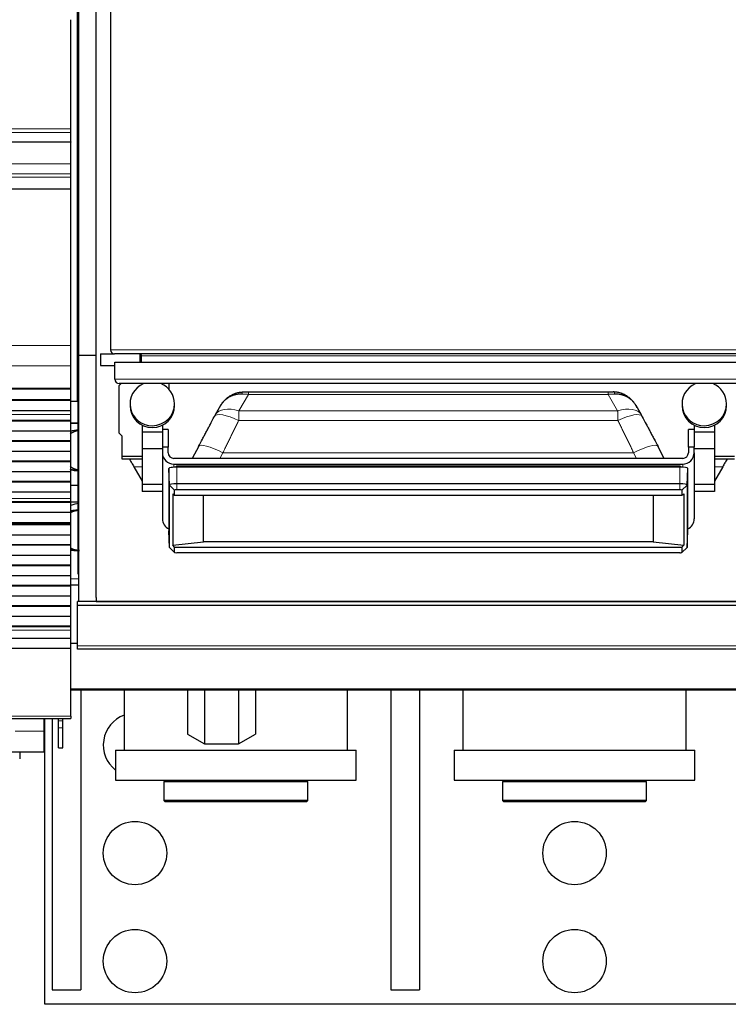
# Model space of a CAD drawing. Header units: inches. Extents: x 0 to 20790, y -12 to 14700.
# Tile 42 of 184: x 5752 to 6244, y 4164 to 4848. Entities that reach past the tile are written whole.
import ezdxf

# ---------------------------------------------------------------- set-up
doc = ezdxf.new("R2010")
doc.units = ezdxf.units.IN
doc.layers.add('1', color=7, linetype='Continuous', true_color=0xffffff)

msp = doc.modelspace()

# ---------------------------------------------------------------- linework, layer by layer
at = {"layer": '1', "color": 2, "linetype": 'Continuous', "lineweight": 25}
for p, q in [((5815.169, 4992.778), (5815.169, 4618.378)), ((5792.169, 4582.578), (5792.169, 4902.578)), ((5793.211, 4614.549), (5793.211, 4857.578)), ((5805.211, 4614.549), (5805.211, 4857.578)), ((5787.669, 4771.829), (5787.669, 4847.6)), ((5787.669, 4769.218), (5787.669, 4771.829)), ((5787.669, 4762.745), (5787.669, 4769.218)), ((5787.669, 4762.571), (4810.669, 4762.571)), ((5787.669, 4762.745), (5787.669, 4762.571)), ((5787.669, 4747.491), (5787.669, 4762.571)), ((5787.669, 4740.503), (5787.669, 4747.491)), ((5787.669, 4738.26), (5787.669, 4740.503)), ((5787.669, 4730.282), (5787.669, 4738.26)), ((5787.669, 4729.836), (5787.669, 4730.282)), ((5787.669, 4621.456), (5787.669, 4729.836)), ((5787.669, 4607.313), (5787.669, 4621.456)), ((5793.211, 4443.764), (5793.211, 4614.549)), ((5805.211, 4614.549), (5793.211, 4614.549)), ((5805.211, 4446.549), (5805.211, 4614.549)), ((5808.169, 4615.578), (5817.97, 4615.578)), ((5808.169, 4615.578), (5808.169, 4607.578)), ((6312.369, 4615.578), (5817.969, 4615.578)), ((5835.669, 4609.954), (5835.669, 4615.545)), ((5836.669, 4609.953), (5836.669, 4614.278)), ((5787.669, 4591.831), (5787.669, 4607.313)), ((5808.169, 4607.578), (5818.17, 4607.578)), ((5818.169, 4609.953), (6313.169, 4609.953)), ((5818.169, 4597.953), (5818.169, 4609.953)), ((5821.169, 4593.578), (5822.544, 4594.953)), ((6310.169, 4594.953), (5821.169, 4594.953)), ((5821.169, 4560.578), (5821.169, 4593.578)), ((5855.669, 4594.954), (5855.669, 4591.071)), ((4810.669, 4591.743), (5787.669, 4591.743)), ((5787.669, 4591.198), (4810.669, 4591.198)), ((5787.669, 4591.743), (5787.669, 4591.831)), ((5787.669, 4591.198), (5787.669, 4591.743)), ((5787.669, 4583.676), (5787.669, 4591.198)), ((5910.92, 4589.267), (6160.419, 4589.267)), ((5787.669, 4583.676), (4810.669, 4583.676)), ((5787.669, 4583.322), (4810.669, 4583.322)), ((5792.169, 4582.578), (5787.665, 4582.578)), ((5787.669, 4583.322), (5787.669, 4583.676)), ((5787.669, 4576.117), (5787.669, 4583.322)), ((5793.211, 4582.578), (5792.169, 4582.578)), ((5792.666, 4462.578), (5792.666, 4582.578)), ((5828.743, 4580.943), (5828.743, 4579.717)), ((5859.596, 4579.717), (5859.596, 4580.943)), ((5891.509, 4579.657), (5887.814, 4573.244)), ((6183.525, 4573.244), (6179.83, 4579.657)), ((6211.743, 4580.943), (6211.743, 4579.717)), ((6242.596, 4579.717), (6242.596, 4580.943)), ((5787.669, 4576.117), (4810.669, 4576.117)), ((5787.669, 4576.11), (4810.669, 4576.11)), ((5787.669, 4576.11), (5787.669, 4576.117)), ((5787.669, 4573.566), (5787.669, 4576.11)), ((5787.669, 4573.538), (5787.669, 4573.566)), ((5787.669, 4569.345), (5787.669, 4573.538)), ((5904.278, 4575.973), (5904.278, 4575.973)), ((5787.669, 4569.345), (4810.669, 4569.345)), ((5787.669, 4568.991), (4810.669, 4568.991)), ((5787.669, 4568.991), (5787.669, 4569.345)), ((5787.669, 4561.92), (5787.669, 4568.991)), ((5792.667, 4567.579), (5787.67, 4567.579)), ((5787.67, 4567.579), (5792.666, 4567.579)), ((5837.169, 4566.179), (5837.169, 4561.308)), ((5851.169, 4566.179), (5851.169, 4561.308)), ((6220.169, 4566.179), (6220.169, 4561.308)), ((6234.169, 4566.179), (6234.169, 4561.308)), ((5787.669, 4561.92), (4810.669, 4561.92)), ((5787.669, 4555.203), (5787.669, 4561.92)), ((5823.169, 4558.578), (5821.169, 4560.578)), ((5837.169, 4561.308), (5837.169, 4549.723)), ((5851.169, 4561.308), (5837.169, 4561.308)), ((5855.169, 4563.182), (5851.169, 4563.182)), ((5851.169, 4561.308), (5851.169, 4560.088)), ((5851.169, 4560.088), (5851.169, 4550.934)), ((5855.169, 4563.182), (5855.169, 4550.934)), ((6216.169, 4550.934), (6216.169, 4563.182)), ((6220.169, 4563.182), (6216.169, 4563.182)), ((6220.169, 4561.308), (6220.169, 4560.088)), ((6234.169, 4561.308), (6220.169, 4561.308)), ((6220.169, 4560.088), (6220.169, 4550.934)), ((6234.169, 4561.308), (6234.169, 4549.723)), ((5787.669, 4555.203), (4810.669, 4555.203)), ((5787.669, 4554.849), (4810.669, 4554.849)), ((5787.669, 4554.849), (5787.669, 4555.203)), ((5787.669, 4547.778), (5787.669, 4554.849)), ((5823.169, 4544.578), (5823.169, 4558.578)), ((5787.669, 4547.778), (4810.669, 4547.778)), ((5787.669, 4541.06), (5787.669, 4547.778)), ((5837.169, 4549.723), (5837.169, 4524.892)), ((5851.169, 4549.723), (5837.169, 4549.723)), ((5855.169, 4550.934), (5851.169, 4550.934)), ((5851.169, 4550.934), (5851.169, 4546.995)), ((5851.169, 4546.995), (5851.169, 4501.152)), ((5855.169, 4546.995), (5855.169, 4550.934)), ((5876.358, 4551.524), (5871.935, 4543.056)), ((6199.403, 4543.056), (6194.981, 4551.524)), ((6220.169, 4550.934), (6216.169, 4550.934)), ((6216.169, 4550.934), (6216.169, 4546.995)), ((6220.169, 4546.995), (6220.169, 4550.934)), ((6234.169, 4549.723), (6220.169, 4549.723)), ((6220.169, 4546.995), (6220.169, 4501.152)), ((6234.169, 4549.723), (6234.169, 4524.892)), ((5787.669, 4541.06), (4810.669, 4541.06)), ((5787.669, 4540.707), (4810.669, 4540.707)), ((5787.669, 4540.707), (5787.669, 4541.06)), ((5787.669, 4533.636), (5787.669, 4540.707)), ((5823.169, 4544.578), (5837.169, 4544.578)), ((5823.169, 4542.578), (5823.169, 4544.578)), ((5837.169, 4542.578), (5823.169, 4542.578)), ((6212.169, 4543.056), (5859.169, 4543.056)), ((5859.169, 4539.116), (6212.169, 4539.116)), ((6234.169, 4544.578), (6248.169, 4544.578)), ((6248.169, 4542.578), (6234.169, 4542.578)), ((5787.669, 4533.636), (4810.669, 4533.636)), ((5787.669, 4526.918), (5787.669, 4533.636)), ((5831.407, 4537.273), (5837.169, 4527.293)), ((5856.036, 4524.517), (5855.628, 4536.041)), ((5855.628, 4536.041), (5855.628, 4492.803)), ((6210.169, 4537.004), (5861.169, 4537.004)), ((5861.519, 4537.779), (5861.519, 4537.773)), ((5861.519, 4537.779), (6035.671, 4537.779)), ((5861.52, 4537.614), (5861.521, 4537.004)), ((6035.671, 4537.773), (6035.671, 4537.779)), ((6209.818, 4537.78), (6209.818, 4537.773)), ((6209.818, 4537.78), (6209.971, 4537.78)), ((6215.303, 4524.517), (6215.711, 4536.041)), ((6215.711, 4492.803), (6215.711, 4536.041)), ((6239.932, 4537.273), (6234.169, 4527.293)), ((5787.669, 4526.918), (4810.669, 4526.918)), ((5787.669, 4526.565), (4810.669, 4526.565)), ((5787.669, 4526.565), (5787.669, 4526.918)), ((5787.669, 4519.494), (5787.669, 4526.565)), ((6210.169, 4525.408), (5861.169, 4525.408)), ((5787.669, 4519.494), (4810.669, 4519.494)), ((5787.669, 4515.3), (5787.669, 4519.494)), ((5787.673, 4524.579), (5792.672, 4524.579)), ((5837.169, 4524.892), (5837.169, 4520.002)), ((5851.169, 4524.892), (5837.169, 4524.892)), ((5851.169, 4520.002), (5837.169, 4520.002)), ((5856.036, 4481.279), (5856.036, 4524.517)), ((5858.388, 4518.393), (5858.388, 4482.929)), ((5858.388, 4518.393), (5859.658, 4517.439)), ((5859.658, 4517.439), (5859.658, 4521.072)), ((6210.169, 4521.335), (5861.169, 4521.335)), ((6211.681, 4521.072), (6211.681, 4517.439)), ((6211.681, 4517.439), (6212.951, 4518.393)), ((6212.951, 4518.393), (6212.951, 4482.929)), ((6215.303, 4524.517), (6215.303, 4481.279)), ((6234.169, 4524.892), (6220.169, 4524.892)), ((6234.169, 4520.002), (6220.169, 4520.002)), ((6234.169, 4524.892), (6234.169, 4520.002)), ((5787.669, 4512.825), (4810.669, 4512.825)), ((5787.669, 4512.471), (4810.669, 4512.471)), ((5787.669, 4515.273), (5787.669, 4515.3)), ((5787.669, 4512.825), (5787.669, 4515.273)), ((5787.669, 4512.471), (5787.669, 4512.825)), ((5787.669, 4505.537), (5787.669, 4512.471)), ((5792.665, 4512.579), (5787.67, 4512.579)), ((5859.658, 4517.439), (6211.681, 4517.439)), ((5879.669, 4485.043), (5879.669, 4517.438)), ((6191.669, 4517.438), (6191.669, 4485.043)), ((5787.669, 4505.537), (4810.669, 4505.537)), ((5787.669, 4498.305), (5787.669, 4505.537)), ((5787.669, 4498.305), (4810.669, 4498.305)), ((4810.669, 4498.169), (5787.669, 4498.169)), ((5787.669, 4498.169), (5787.669, 4498.305)), ((5787.669, 4497.503), (5787.669, 4498.169)), ((5787.669, 4497.503), (4810.669, 4497.503)), ((5787.669, 4496.866), (4810.669, 4496.866)), ((5787.669, 4496.866), (5787.669, 4497.503)), ((5787.669, 4489.795), (5787.669, 4496.866)), ((5856.036, 4481.279), (5855.628, 4492.803)), ((6215.303, 4481.279), (6215.711, 4492.803)), ((5787.669, 4489.795), (4810.669, 4489.795)), ((5787.669, 4483.078), (5787.669, 4489.795)), ((5858.388, 4482.929), (5879.669, 4485.043)), ((6191.669, 4485.043), (5879.669, 4485.043)), ((6191.669, 4485.043), (6212.951, 4482.929)), ((5787.669, 4483.078), (4810.669, 4483.078)), ((5787.669, 4482.724), (4810.669, 4482.724)), ((5787.669, 4482.724), (5787.669, 4483.078)), ((5787.669, 4475.653), (5787.669, 4482.724)), ((5856.036, 4481.279), (5856.122, 4481.116)), ((5856.122, 4481.116), (5859.684, 4477.786)), ((5859.658, 4481.467), (5858.388, 4482.929)), ((5859.658, 4481.467), (6211.681, 4481.467)), ((5859.658, 4477.834), (5859.658, 4481.467)), ((6210.169, 4477.571), (5861.169, 4477.571)), ((6211.655, 4477.786), (6215.216, 4481.116)), ((6212.951, 4482.929), (6211.681, 4481.467)), ((6211.681, 4481.467), (6211.681, 4477.834)), ((6215.216, 4481.116), (6215.303, 4481.279)), ((5787.669, 4475.653), (4810.669, 4475.653)), ((5787.669, 4468.936), (5787.669, 4475.653)), ((5787.669, 4468.936), (4810.669, 4468.936)), ((5787.669, 4468.582), (4810.669, 4468.582)), ((5787.669, 4468.582), (5787.669, 4468.936)), ((5787.669, 4461.511), (5787.669, 4468.582)), ((5787.669, 4461.511), (4810.669, 4461.511)), ((5787.669, 4454.793), (5787.669, 4461.511)), ((5793.212, 4459.268), (5787.671, 4459.439)), ((5792.666, 4462.578), (5793.212, 4462.578)), ((5787.669, 4454.793), (4810.669, 4454.793)), ((5787.669, 4454.44), (4810.669, 4454.44)), ((5787.669, 4454.44), (5787.669, 4454.793)), ((5787.669, 4447.369), (5787.669, 4454.44)), ((5793.218, 4455.078), (5787.674, 4455.078)), ((5787.669, 4447.369), (4810.669, 4447.369)), ((5787.669, 4440.651), (5787.669, 4447.369)), ((5793.211, 4443.764), (5792.169, 4443.764)), ((5792.169, 4440.935), (5792.169, 4443.764)), ((5805.211, 4443.764), (5793.211, 4443.764)), ((5805.211, 4446.549), (5805.211, 4443.778)), ((5805.211, 4443.764), (5805.211, 4443.778)), ((5805.211, 4443.778), (6282.211, 4443.778)), ((6282.169, 4443.764), (5805.211, 4443.764)), ((5787.669, 4440.651), (4810.669, 4440.651)), ((5787.669, 4440.298), (4810.669, 4440.298)), ((5787.669, 4440.298), (5787.669, 4440.651)), ((5787.669, 4433.227), (5787.669, 4440.298)), ((5792.169, 4412.922), (5792.169, 4440.935)), ((6282.169, 4440.935), (5792.169, 4440.935)), ((5787.669, 4433.227), (4810.669, 4433.227)), ((5787.669, 4426.509), (5787.669, 4433.227)), ((5787.669, 4426.509), (4810.669, 4426.509)), ((5787.669, 4426.156), (4810.669, 4426.156)), ((5787.669, 4426.156), (5787.669, 4426.509)), ((5787.669, 4423.882), (5787.669, 4426.156)), ((5787.669, 4418.024), (5787.669, 4423.882)), ((5787.669, 4418.024), (4810.669, 4418.024)), ((5787.669, 4411.128), (5787.669, 4418.024)), ((5787.669, 4411.128), (4810.669, 4411.128)), ((5787.669, 4364.163), (5787.669, 4411.128)), ((5792.171, 4414.455), (5787.674, 4414.455)), ((5792.169, 4410.578), (5792.169, 4412.922)), ((6282.169, 4410.578), (5792.169, 4410.578)), ((6283.169, 4382.078), (5787.674, 4382.078)), ((5794.669, 4382.076), (5794.669, 4174.079)), ((5824.669, 4382.078), (5824.669, 4340.579)), ((5868.498, 4382.078), (5868.498, 4351.539)), ((5880.334, 4382.078), (5880.334, 4344.947)), ((5904.005, 4382.078), (5904.005, 4344.947)), ((5915.841, 4382.078), (5915.841, 4351.539)), ((5979.669, 4340.579), (5979.669, 4382.078)), ((6009.669, 4382.076), (6009.669, 4174.079)), ((6029.669, 4382.076), (6029.669, 4174.079)), ((6059.669, 4382.078), (6059.669, 4340.579)), ((6214.669, 4340.579), (6214.669, 4382.078)), ((4810.669, 4362.429), (5787.669, 4362.429)), ((5768.919, 4362.429), (5768.919, 4353.58)), ((5769.669, 4164.079), (5769.669, 4362.427)), ((5774.669, 4362.426), (5774.669, 4174.079)), ((5779.169, 4360.861), (5779.169, 4362.429)), ((5782.169, 4360.861), (5782.169, 4362.429)), ((5787.669, 4364.163), (5787.669, 4362.429)), ((5779.169, 4355.918), (5779.169, 4360.861)), ((5779.169, 4342.138), (5779.169, 4355.918)), ((5782.169, 4355.918), (5782.169, 4360.861)), ((5782.169, 4342.138), (5782.169, 4355.918)), ((5768.919, 4353.58), (5768.919, 4339.342)), ((5868.498, 4351.539), (5880.334, 4344.947)), ((5904.005, 4344.947), (5915.841, 4351.539)), ((5779.169, 4342.138), (5782.169, 4342.138)), ((5818.669, 4340.579), (5985.669, 4340.579)), ((5818.669, 4340.579), (5818.669, 4319.579)), ((5880.334, 4344.947), (5904.005, 4344.947)), ((5985.669, 4319.579), (5985.669, 4340.579)), ((6053.669, 4340.579), (6220.669, 4340.579)), ((6053.669, 4340.579), (6053.669, 4319.579)), ((6220.669, 4319.579), (6220.669, 4340.579)), ((5661.919, 4339.342), (5768.919, 4339.342)), ((5752.169, 4339.343), (5752.169, 4334.579)), ((5818.669, 4319.579), (5985.669, 4319.579)), ((5853.169, 4319.579), (5852.169, 4318.579)), ((5852.169, 4318.579), (5852.169, 4305.579)), ((5929.517, 4318.579), (5852.169, 4318.579)), ((5952.169, 4318.579), (5929.517, 4318.579)), ((5952.169, 4318.579), (5951.169, 4319.579)), ((5952.169, 4305.579), (5952.169, 4318.579)), ((6053.669, 4319.579), (6220.669, 4319.579)), ((6088.169, 4319.579), (6087.169, 4318.579)), ((6164.517, 4318.579), (6087.169, 4318.579)), ((6087.169, 4318.579), (6087.169, 4305.579)), ((6187.169, 4318.579), (6164.517, 4318.579)), ((6187.169, 4318.579), (6186.169, 4319.579)), ((6187.169, 4305.579), (6187.169, 4318.579)), ((5929.517, 4305.579), (5852.169, 4305.579)), ((5852.169, 4305.579), (5853.169, 4304.579)), ((5928.97, 4304.579), (5853.169, 4304.579)), ((5951.169, 4304.579), (5928.97, 4304.579)), ((5952.169, 4305.579), (5929.517, 4305.579)), ((5951.169, 4304.579), (5952.169, 4305.579)), ((6164.517, 4305.579), (6087.169, 4305.579)), ((6087.169, 4305.579), (6088.169, 4304.579)), ((6163.97, 4304.579), (6088.169, 4304.579)), ((6186.169, 4304.579), (6163.97, 4304.579)), ((6187.169, 4305.579), (6164.517, 4305.579)), ((6186.169, 4304.579), (6187.169, 4305.579)), ((5774.669, 4174.079), (5794.669, 4174.079)), ((6009.669, 4174.079), (6029.669, 4174.079)), ((6504.669, 4164.079), (5769.669, 4164.079))]:
    msp.add_line(p, q, dxfattribs=at)
at = {"layer": '1', "color": 110, "linetype": 'Continuous', "lineweight": 13}
for p, q in [((5787.669, 4771.829), (4810.669, 4771.829)), ((5787.669, 4769.218), (4810.669, 4769.218)), ((5787.669, 4762.745), (4810.669, 4762.745)), ((5787.669, 4747.491), (4810.669, 4747.491)), ((5787.669, 4740.503), (4810.669, 4740.503)), ((5787.669, 4738.26), (4810.669, 4738.26)), ((5787.669, 4730.282), (4810.669, 4730.282)), ((5787.669, 4729.836), (4810.669, 4729.836)), ((5787.669, 4621.456), (4810.669, 4621.456)), ((5815.169, 4618.378), (6315.169, 4618.378)), ((6293.669, 4614.278), (5836.669, 4614.278)), ((5787.669, 4607.313), (4810.669, 4607.313)), ((5818.169, 4597.953), (6313.169, 4597.953)), ((5787.669, 4591.831), (4810.669, 4591.831)), ((5910.92, 4587.503), (5904.278, 4575.973)), ((5910.92, 4587.503), (6160.419, 4587.503)), ((6167.061, 4575.973), (6160.419, 4587.503)), ((5787.669, 4573.566), (4810.669, 4573.566)), ((5787.669, 4573.538), (4810.669, 4573.538)), ((5904.278, 4575.973), (6167.061, 4575.973)), ((5904.095, 4569.322), (6167.244, 4569.322)), ((5893.2, 4547.003), (5891.138, 4543.056)), ((5893.2, 4547.003), (6178.139, 4547.003)), ((6180.201, 4543.056), (6178.139, 4547.003)), ((5859.169, 4539.116), (5859.169, 4536.939)), ((6212.169, 4539.116), (6212.169, 4536.939)), ((5831.407, 4537.273), (5837.169, 4537.273)), ((5861.169, 4525.408), (5861.169, 4537.004)), ((5861.52, 4537.614), (6035.671, 4537.614)), ((6035.671, 4537.614), (6035.671, 4537.766)), ((6035.671, 4537.004), (6035.671, 4537.614)), ((6209.817, 4537.614), (6209.816, 4537.004)), ((6210.169, 4525.408), (6210.169, 4537.004)), ((6239.932, 4537.273), (6234.169, 4537.273)), ((5861.169, 4521.335), (5861.169, 4525.408)), ((6210.169, 4521.335), (6210.169, 4525.408)), ((5859.658, 4521.072), (5856.036, 4524.517)), ((6211.681, 4521.072), (6215.303, 4524.517)), ((5787.669, 4515.3), (4810.669, 4515.3)), ((5787.669, 4515.273), (4810.669, 4515.273)), ((5859.658, 4477.834), (5856.036, 4481.279)), ((6211.681, 4477.834), (6215.303, 4481.279)), ((5787.669, 4423.882), (4810.669, 4423.882)), ((6282.169, 4412.922), (5792.169, 4412.922)), ((6283.169, 4383.164), (5787.674, 4383.164)), ((5787.669, 4364.163), (4810.669, 4364.163)), ((5782.169, 4360.861), (5779.169, 4360.861)), ((5782.169, 4355.918), (5779.169, 4355.918)), ((5768.919, 4353.58), (5748.919, 4353.58))]:
    msp.add_line(p, q, dxfattribs=at)
at = {"layer": '1', "color": 2, "linetype": 'Continuous', "lineweight": 25}
for centre in [(5832.169, 4269.079), (6137.169, 4269.079), (5832.169, 4194.079), (6137.169, 4194.079)]:
    msp.add_circle(centre, 22, dxfattribs=at)
for centre, radius, start, end in [((5817.969, 4618.378), 2.8, 180, 270), ((5835.369, 4614.278), 1.3, 0, 90), ((5821.169, 4597.953), 3, 180, 270), ((5802.169, 4462.579), 50, 100.322046, 106.857805), ((5832.169, 4344.079), 22, 109.935, 232.14375)]:
    msp.add_arc(centre, radius, start, end, dxfattribs=at)
for centre, major_axis, ratio, start_param, end_param in [((5844.169, 4580.943), (15.427, 0), 0.9848078, 1.9678151, 4.712389), ((5844.169, 4580.943), (15.427, 0), 0.9848078, 0, 1.1737776), ((6227.169, 4580.943), (15.427, 0), 0.9848078, 1.9678151, 4.712389), ((6227.169, 4580.943), (15.427, 0), 0.9848078, 0, 1.1737776), ((5844.169, 4579.717), (15.427, 0), 0.9848078, 3.1415927, 4.712389), ((5844.169, 4580.943), (15.427, 0), 0.9848078, 4.712389, 6.2831853), ((5844.169, 4579.717), (15.427, 0), 0.9848078, 4.712389, 6.2831853), ((6227.169, 4579.717), (15.427, 0), 0.9848078, 3.1415927, 4.712389), ((6227.169, 4580.943), (15.427, 0), 0.9848078, 4.712389, 6.2831853), ((6227.169, 4579.717), (15.427, 0), 0.9848078, 4.712389, 6.2831853), ((5904.095, 4563.427), (-16.783, 8.906), 0.2769868, 6.2831677, 6.3653224), ((6167.244, 4563.427), (16.783, 8.906), 0.2769857, 6.2010483, 6.2833442), ((5859.169, 4546.995), (-8, 0), 0.9848078, 0, 1.5707963), ((5859.169, 4546.995), (4, 0), 0.9848078, 3.1415927, 4.712389), ((6212.169, 4546.995), (-8, 0), 0.9848078, 1.5707963, 3.1415927), ((6212.169, 4546.995), (4, 0), 0.9848078, 4.712389, 6.2831853), ((5861.169, 4536.041), (5.542, 0), 0.1736482, 1.5707963, 3.1415927), ((5861.519, 4536.825), (0, 0.95), 0.0015867, 5.6941774, 6.3371701), ((6209.818, 4536.825), (0, 0.95), 0.0014385, 6.2292006, 6.8721934), ((6210.169, 4536.041), (5.542, 0), 0.1736482, 0, 1.5707963), ((5861.169, 4524.517), (-5.133, 0), 0.1736482, 4.712389, 6.2831853), ((6210.169, 4524.517), (-5.133, 0), 0.1736482, 3.1415927, 4.712389), ((5861.169, 4521.072), (-1.511, 0), 0.1736482, 4.712389, 6.2831853), ((6210.169, 4521.072), (-1.511, 0), 0.1736482, 3.1415927, 4.712389), ((5859.169, 4501.152), (-8, 0), 0.9848078, 0, 1.1121238), ((6212.169, 4501.152), (-8, 0), 0.9848078, 2.0294689, 3.1415927), ((5861.169, 4477.834), (-1.511, 0), 0.1736482, 0, 1.5707963), ((6210.169, 4477.834), (-1.511, 0), 0.1736482, 1.5707963, 3.1415927)]:
    msp.add_ellipse(centre, major_axis=major_axis, ratio=ratio, start_param=start_param, end_param=end_param, dxfattribs=at)
at = {"layer": '1', "color": 110, "linetype": 'Continuous', "lineweight": 13}
for centre, major_axis, ratio, start_param, end_param in [((5907.397, 4584.243), (0.137, -4.998), 0.2797608, 3.0438576, 3.9318297), ((6163.942, 4584.243), (0.137, 4.998), 0.2797608, 5.4929483, 6.3809204), ((5904.095, 4563.427), (-16.783, 8.906), 0.2769868, 4.858329, 6.2831677), ((5904.278, 4563.76), (-16.464, 9.484), 0.5880793, 5.039006, 6.2865492), ((6167.061, 4563.76), (16.464, 9.484), 0.5880768, 6.2807232, 7.5273654), ((6167.244, 4563.427), (16.783, 8.906), 0.2769857, 0.0001589, 1.424856), ((5893.2, 4542.729), (-16.842, 8.795), 0.2004895, 4.8167068, 6.2831742), ((6178.139, 4542.729), (16.842, 8.795), 0.2004895, 0.0000111, 1.4664785)]:
    msp.add_ellipse(centre, major_axis=major_axis, ratio=ratio, start_param=start_param, end_param=end_param, dxfattribs=at)
at = {"layer": '1', "color": 2, "linetype": 'Continuous', "lineweight": 25}
for points, knots in [([(5890.738, 4578.139), (5890.741, 4578.145), (5890.744, 4578.151), (5890.749, 4578.16), (5890.75, 4578.163), (5890.753, 4578.17), (5890.76, 4578.185), (5890.779, 4578.226), (5890.821, 4578.312), (5890.857, 4578.387), (5890.929, 4578.535), (5890.979, 4578.633), (5891.129, 4578.927), (5891.232, 4579.121), (5891.444, 4579.505), (5891.554, 4579.695), (5891.779, 4580.072), (5891.894, 4580.259), (5892.131, 4580.628), (5892.253, 4580.81), (5892.502, 4581.171), (5892.629, 4581.349), (5893.019, 4581.876), (5893.561, 4582.559), (5894.438, 4583.524), (5895.066, 4584.128), (5895.553, 4584.567), (5895.719, 4584.71), (5895.971, 4584.922), (5896.055, 4584.992), (5896.226, 4585.129), (5896.311, 4585.198), (5896.742, 4585.534), (5897.447, 4586.048), (5898.184, 4586.51), (5898.938, 4586.947), (5899.323, 4587.153), (5900.109, 4587.539), (5900.561, 4587.741), (5901.023, 4587.925), (5901.126, 4587.966), (5901.178, 4587.986), (5901.333, 4588.046), (5901.437, 4588.085), (5901.749, 4588.198), (5901.958, 4588.27), (5902.588, 4588.474), (5903.435, 4588.714), (5904.299, 4588.894), (5905.17, 4589.042), (5905.61, 4589.1), (5906.497, 4589.185), (5906.945, 4589.212), (5907.397, 4589.221)], [0, 0, 0, 0, 0.0009766, 0.0009766, 0.0014648, 0.0014648, 0.0019531, 0.0039062, 0.0078125, 0.015625, 0.015625, 0.03125, 0.03125, 0.0625, 0.0625, 0.09375, 0.09375, 0.125, 0.125, 0.15625, 0.15625, 0.1875, 0.1875, 0.25, 0.3125, 0.375, 0.375, 0.40625, 0.40625, 0.421875, 0.421875, 0.4375, 0.4375, 0.5, 0.5625, 0.5625, 0.625, 0.625, 0.6875, 0.6953125, 0.6953125, 0.703125, 0.703125, 0.71875, 0.71875, 0.75, 0.75, 0.8125, 0.875, 0.875, 0.9375, 0.9375, 1, 1, 1, 1]), ([(5906.307, 4587.733), (5905.868, 4587.742), (5905.434, 4587.735), (5904.577, 4587.69), (5904.153, 4587.653), (5903.314, 4587.55), (5902.485, 4587.418), (5901.675, 4587.228), (5901.074, 4587.064), (5900.875, 4587.006), (5900.578, 4586.913), (5900.48, 4586.881), (5900.332, 4586.832), (5900.283, 4586.816), (5900.185, 4586.782), (5899.746, 4586.629), (5899.318, 4586.46), (5898.575, 4586.134), (5898.213, 4585.959), (5897.505, 4585.584), (5896.814, 4585.185), (5896.158, 4584.738), (5895.758, 4584.444), (5895.679, 4584.384), (5895.521, 4584.263), (5895.443, 4584.202), (5895.21, 4584.017), (5895.057, 4583.89), (5894.608, 4583.504), (5894.031, 4582.97), (5893.233, 4582.112), (5892.745, 4581.503), (5892.396, 4581.031), (5892.282, 4580.872), (5892.06, 4580.548), (5891.952, 4580.384), (5891.743, 4580.053), (5891.641, 4579.885), (5891.531, 4579.696), (5891.52, 4579.677), (5891.509, 4579.657)], [0, 0, 0, 0, 0.0686978, 0.0686978, 0.1373957, 0.1373957, 0.2060935, 0.2747913, 0.2747913, 0.3091402, 0.3091402, 0.3263147, 0.3263147, 0.3349019, 0.3349019, 0.3434892, 0.412187, 0.412187, 0.4808848, 0.4808848, 0.5495827, 0.6182805, 0.6182805, 0.635455, 0.635455, 0.6526294, 0.6526294, 0.6869783, 0.6869783, 0.7556762, 0.824374, 0.8930718, 0.8930718, 0.9274207, 0.9274207, 0.9617697, 0.9617697, 0.9961186, 0.9961186, 1, 1, 1, 1]), ([(5907.397, 4589.221), (5907.684, 4589.229), (5907.973, 4589.236), (5908.555, 4589.248), (5908.847, 4589.252), (5909.434, 4589.26), (5909.729, 4589.263), (5910.174, 4589.265), (5910.397, 4589.267), (5910.658, 4589.267), (5910.789, 4589.267), (5910.854, 4589.267), (5910.887, 4589.267), (5910.903, 4589.267), (5910.912, 4589.267), (5910.915, 4589.267), (5910.917, 4589.267), (5910.919, 4589.267), (5910.92, 4589.267)], [0, 0, 0, 0, 0.25, 0.25, 0.5, 0.5, 0.75, 0.75, 0.875, 0.9375, 0.96875, 0.984375, 0.9921875, 0.9960938, 0.9980469, 0.9990234, 0.9990234, 1, 1, 1, 1]), ([(6160.419, 4589.267), (6160.42, 4589.267), (6160.421, 4589.267), (6160.424, 4589.267), (6160.427, 4589.267), (6160.435, 4589.267), (6160.452, 4589.267), (6160.484, 4589.267), (6160.55, 4589.267), (6160.681, 4589.267), (6160.942, 4589.267), (6161.165, 4589.265), (6161.609, 4589.263), (6161.905, 4589.26), (6162.492, 4589.252), (6162.784, 4589.248), (6163.366, 4589.236), (6163.655, 4589.229), (6163.942, 4589.221)], [0, 0, 0, 0, 0.0009766, 0.0009766, 0.0019531, 0.0039062, 0.0078125, 0.015625, 0.03125, 0.0625, 0.125, 0.25, 0.25, 0.5, 0.5, 0.75, 0.75, 1, 1, 1, 1]), ([(6180.6, 4578.139), (6180.597, 4578.145), (6180.595, 4578.151), (6180.59, 4578.16), (6180.589, 4578.163), (6180.586, 4578.17), (6180.579, 4578.185), (6180.559, 4578.226), (6180.518, 4578.312), (6180.482, 4578.387), (6180.409, 4578.535), (6180.36, 4578.633), (6180.21, 4578.927), (6180.107, 4579.121), (6179.895, 4579.505), (6179.785, 4579.695), (6179.56, 4580.072), (6179.445, 4580.259), (6179.208, 4580.628), (6179.086, 4580.81), (6178.837, 4581.171), (6178.71, 4581.349), (6178.319, 4581.876), (6177.778, 4582.559), (6176.901, 4583.524), (6176.273, 4584.128), (6175.786, 4584.567), (6175.62, 4584.71), (6175.368, 4584.922), (6175.283, 4584.992), (6175.113, 4585.129), (6175.028, 4585.198), (6174.597, 4585.534), (6173.892, 4586.048), (6173.155, 4586.51), (6172.401, 4586.947), (6172.016, 4587.153), (6171.23, 4587.539), (6170.778, 4587.741), (6170.316, 4587.925), (6170.213, 4587.966), (6170.161, 4587.986), (6170.006, 4588.046), (6169.902, 4588.085), (6169.59, 4588.198), (6169.381, 4588.27), (6168.751, 4588.474), (6167.903, 4588.714), (6167.04, 4588.894), (6166.169, 4589.042), (6165.729, 4589.1), (6164.842, 4589.185), (6164.394, 4589.212), (6163.942, 4589.221)], [0, 0, 0, 0, 0.0009766, 0.0009766, 0.0014648, 0.0014648, 0.0019531, 0.0039063, 0.0078125, 0.015625, 0.015625, 0.03125, 0.03125, 0.0625, 0.0625, 0.09375, 0.09375, 0.125, 0.125, 0.15625, 0.15625, 0.1875, 0.1875, 0.25, 0.3125, 0.375, 0.375, 0.40625, 0.40625, 0.421875, 0.421875, 0.4375, 0.4375, 0.5, 0.5625, 0.5625, 0.625, 0.625, 0.6875, 0.6953125, 0.6953125, 0.703125, 0.703125, 0.71875, 0.71875, 0.75, 0.75, 0.8125, 0.875, 0.875, 0.9375, 0.9375, 1, 1, 1, 1]), ([(6179.83, 4579.657), (6179.819, 4579.677), (6179.808, 4579.696), (6179.698, 4579.885), (6179.596, 4580.053), (6179.386, 4580.384), (6179.279, 4580.548), (6179.057, 4580.872), (6178.943, 4581.031), (6178.593, 4581.503), (6178.105, 4582.112), (6177.307, 4582.97), (6176.731, 4583.504), (6176.282, 4583.89), (6176.129, 4584.017), (6175.896, 4584.202), (6175.818, 4584.263), (6175.66, 4584.384), (6175.581, 4584.444), (6175.181, 4584.738), (6174.524, 4585.185), (6173.834, 4585.584), (6173.126, 4585.959), (6172.763, 4586.134), (6172.021, 4586.46), (6171.593, 4586.629), (6171.154, 4586.782), (6171.056, 4586.816), (6171.007, 4586.832), (6170.859, 4586.881), (6170.761, 4586.913), (6170.464, 4587.006), (6170.265, 4587.064), (6169.664, 4587.228), (6168.853, 4587.418), (6168.025, 4587.55), (6167.186, 4587.653), (6166.762, 4587.69), (6165.905, 4587.735), (6165.471, 4587.742), (6165.032, 4587.733)], [0, 0, 0, 0, 0.0038814, 0.0038814, 0.0382303, 0.0382303, 0.0725793, 0.0725793, 0.1069282, 0.1069282, 0.175626, 0.2443238, 0.3130217, 0.3130217, 0.3473706, 0.3473706, 0.364545, 0.364545, 0.3817195, 0.3817195, 0.4504173, 0.5191152, 0.5191152, 0.587813, 0.587813, 0.6565108, 0.6650981, 0.6650981, 0.6736853, 0.6736853, 0.6908598, 0.6908598, 0.7252087, 0.7252087, 0.7939065, 0.8626043, 0.8626043, 0.9313022, 0.9313022, 1, 1, 1, 1]), ([(5876.27, 4551.223), (5877.181, 4552.967), (5878.091, 4554.707), (5879.455, 4557.309), (5879.91, 4558.175), (5880.819, 4559.905), (5881.728, 4561.633), (5882.635, 4563.356), (5883.543, 4565.076), (5883.996, 4565.935), (5885.356, 4568.508), (5886.261, 4570.218), (5887.166, 4571.922)], [0, 0, 0, 0, 0.25, 0.25, 0.375, 0.375, 0.5, 0.625, 0.625, 0.75, 0.75, 1, 1, 1, 1]), ([(6184.173, 4571.922), (6185.077, 4570.218), (6185.983, 4568.508), (6187.343, 4565.935), (6187.796, 4565.076), (6188.703, 4563.356), (6189.611, 4561.633), (6190.52, 4559.905), (6191.429, 4558.175), (6191.883, 4557.309), (6193.248, 4554.707), (6194.158, 4552.967), (6195.068, 4551.223)], [0, 0, 0, 0, 0.25, 0.25, 0.375, 0.375, 0.5, 0.625, 0.625, 0.75, 0.75, 1, 1, 1, 1]), ([(5792.679, 4562.63), (5792.32, 4562.608), (5791.472, 4562.545), (5790.252, 4562.435), (5788.939, 4562.208), (5788.005, 4561.942), (5787.715, 4561.848)], [0, 0, 0, 0, 0.2573764, 0.60502, 0.8845098, 1, 1, 1, 1]), ([(5828.352, 4542.564), (5828.365, 4542.542), (5828.378, 4542.52), (5828.895, 4541.624), (5829.398, 4540.752), (5830.404, 4539.011), (5830.906, 4538.141), (5831.407, 4537.273)], [0, 0, 0, 0, 0.01262, 0.01262, 0.50631, 0.50631, 1, 1, 1, 1]), ([(6242.987, 4542.564), (6242.974, 4542.542), (6242.961, 4542.52), (6242.444, 4541.624), (6241.94, 4540.752), (6240.935, 4539.011), (6240.433, 4538.141), (6239.932, 4537.273)], [0, 0, 0, 0, 0.01262, 0.01262, 0.50631, 0.50631, 1, 1, 1, 1]), ([(5787.662, 4535.325), (5787.974, 4535.219), (5788.52, 4535.054), (5789.305, 4534.869), (5790.021, 4534.738), (5790.498, 4534.676), (5790.738, 4534.652)], [0, 0, 0, 0, 0.3031738, 0.5295005, 0.7615536, 1, 1, 1, 1]), ([(5790.738, 4534.652), (5790.786, 4534.646), (5791.135, 4534.635), (5792.087, 4534.622), (5792.827, 4534.615), (5793.04, 4534.614)], [0, 0, 0, 0, 0.451775, 0.8537494, 1, 1, 1, 1]), ([(5861.519, 4537.766), (5861.472, 4537.767), (5861.401, 4537.766), (5861.317, 4537.763), (5861.271, 4537.758), (5861.199, 4537.743), (5861.103, 4537.706), (5860.96, 4537.629), (5860.882, 4537.568), (5860.841, 4537.529)], [0, 0, 0, 0, 0.1872585, 0.2796705, 0.3314961, 0.3727472, 0.5700736, 0.7487182, 1, 1, 1, 1]), ([(5860.847, 4537.534), (5860.874, 4537.556), (5861.006, 4537.596), (5861.259, 4537.614), (5861.52, 4537.614)], [0, 0, 0, 0, 0.3943753, 1, 1, 1, 1]), ([(6035.671, 4537.766), (6031.077, 4537.766), (6023.027, 4537.766), (6011.519, 4537.766), (6001.147, 4537.766), (5990.773, 4537.766), (5980.399, 4537.766), (5970.024, 4537.766), (5959.65, 4537.766), (5937.242, 4537.766), (5916.262, 4537.766), (5896.713, 4537.766), (5890.626, 4537.766), (5884.543, 4537.766), (5878.599, 4537.766), (5870.926, 4537.766), (5865.278, 4537.766), (5861.519, 4537.766)], [0, 0, 0, 0, 0.0791451, 0.1386714, 0.1982416, 0.2578118, 0.3173821, 0.3769523, 0.4365226, 0.4960928, 0.7629677, 0.7979157, 0.8328636, 0.8678116, 0.9027123, 0.9352491, 1, 1, 1, 1]), ([(6209.817, 4537.766), (6205.223, 4537.766), (6197.173, 4537.766), (6185.665, 4537.766), (6175.294, 4537.766), (6164.92, 4537.766), (6154.546, 4537.766), (6144.172, 4537.766), (6133.798, 4537.766), (6111.391, 4537.766), (6090.412, 4537.766), (6070.863, 4537.766), (6064.777, 4537.766), (6058.694, 4537.766), (6052.751, 4537.766), (6045.077, 4537.766), (6039.43, 4537.766), (6035.671, 4537.766)], [0, 0, 0, 0, 0.0791462, 0.1386726, 0.198243, 0.2578133, 0.3173836, 0.376954, 0.4365243, 0.4960946, 0.7629694, 0.7979172, 0.8328651, 0.867813, 0.9027137, 0.9352503, 1, 1, 1, 1]), ([(6210.498, 4537.529), (6210.46, 4537.565), (6210.388, 4537.623), (6210.265, 4537.694), (6210.158, 4537.74), (6210.062, 4537.761), (6209.954, 4537.766), (6209.873, 4537.767), (6209.817, 4537.766)], [0, 0, 0, 0, 0.2176736, 0.3812505, 0.5658644, 0.6776692, 0.7781885, 1, 1, 1, 1]), ([(6209.817, 4537.614), (6210.078, 4537.614), (6210.329, 4537.596), (6210.461, 4537.557), (6210.489, 4537.536)], [0, 0, 0, 0, 0.6115391, 1, 1, 1, 1]), ([(5792.651, 4507.095), (5792.433, 4507.088), (5791.586, 4507.057), (5789.925, 4506.944), (5788.52, 4506.741), (5787.664, 4506.555)], [0, 0, 0, 0, 0.1155931, 0.4590198, 1, 1, 1, 1]), ([(5787.618, 4479.555), (5788.004, 4479.488), (5789.69, 4479.244), (5791.769, 4479.124), (5793.588, 4479.081), (5793.662, 4479.08)], [0, 0, 0, 0, 0.2324209, 0.9689529, 1, 1, 1, 1])]:
    msp.add_open_spline(points, degree=3, knots=knots, dxfattribs=at)
at = {"layer": '1', "color": 110, "linetype": 'Continuous', "lineweight": 13}
for points, knots in [([(5910.92, 4587.503), (5910.526, 4587.534), (5909.743, 4587.589), (5908.97, 4587.634), (5908.201, 4587.672), (5907.818, 4587.689), (5907.059, 4587.715), (5906.681, 4587.726), (5906.307, 4587.733)], [0, 0, 0, 0, 0.25, 0.5, 0.5, 0.75, 0.75, 1, 1, 1, 1]), ([(6165.032, 4587.733), (6164.657, 4587.726), (6164.28, 4587.715), (6163.52, 4587.689), (6163.138, 4587.672), (6162.369, 4587.634), (6161.596, 4587.589), (6160.813, 4587.534), (6160.419, 4587.503)], [0, 0, 0, 0, 0.25, 0.25, 0.5, 0.5, 0.75, 1, 1, 1, 1]), ([(5904.278, 4575.973), (5904.277, 4575.942), (5904.277, 4575.912), (5904.275, 4575.85), (5904.273, 4575.758), (5904.268, 4575.54), (5904.26, 4575.226), (5904.254, 4574.969), (5904.246, 4574.71), (5904.243, 4574.58), (5904.224, 4573.922), (5904.207, 4573.38), (5904.185, 4572.684), (5904.181, 4572.543), (5904.172, 4572.26), (5904.168, 4572.118), (5904.155, 4571.689), (5904.137, 4571.111), (5904.122, 4570.522), (5904.111, 4570.075), (5904.106, 4569.851), (5904.1, 4569.587), (5904.098, 4569.473), (5904.096, 4569.398), (5904.096, 4569.36), (5904.095, 4569.322)], [0, 0, 0, 0, 0.015625, 0.015625, 0.03125, 0.0625, 0.125, 0.1875, 0.1875, 0.25, 0.25, 0.5, 0.5, 0.5625, 0.5625, 0.625, 0.625, 0.75, 0.875, 0.875, 0.9375, 0.96875, 0.984375, 0.984375, 1, 1, 1, 1]), ([(6167.244, 4569.322), (6167.244, 4569.331), (6167.244, 4569.341), (6167.243, 4569.36), (6167.243, 4569.388), (6167.241, 4569.455), (6167.239, 4569.587), (6167.233, 4569.851), (6167.228, 4570.075), (6167.217, 4570.522), (6167.201, 4571.111), (6167.184, 4571.689), (6167.171, 4572.118), (6167.167, 4572.26), (6167.158, 4572.543), (6167.153, 4572.684), (6167.132, 4573.38), (6167.115, 4573.922), (6167.096, 4574.58), (6167.092, 4574.71), (6167.085, 4574.969), (6167.079, 4575.226), (6167.071, 4575.54), (6167.066, 4575.758), (6167.063, 4575.866), (6167.062, 4575.919), (6167.061, 4575.942), (6167.061, 4575.958), (6167.061, 4575.965), (6167.061, 4575.973)], [0, 0, 0, 0, 0.0039062, 0.0039062, 0.0078125, 0.015625, 0.03125, 0.0625, 0.125, 0.125, 0.25, 0.375, 0.375, 0.4375, 0.4375, 0.5, 0.5, 0.75, 0.75, 0.8125, 0.8125, 0.875, 0.9375, 0.96875, 0.984375, 0.9921875, 0.9960937, 0.9960937, 1, 1, 1, 1]), ([(5904.095, 4569.322), (5903.869, 4568.863), (5903.643, 4568.403), (5903.19, 4567.482), (5902.964, 4567.022), (5902.285, 4565.639), (5901.832, 4564.716), (5900.926, 4562.867), (5900.472, 4561.941), (5899.792, 4560.549), (5899.565, 4560.085), (5899.111, 4559.157), (5898.657, 4558.227), (5898.203, 4557.296), (5897.748, 4556.365), (5897.521, 4555.898), (5896.839, 4554.499), (5896.385, 4553.565), (5895.475, 4551.694), (5895.02, 4550.758), (5894.338, 4549.351), (5894.11, 4548.882), (5893.655, 4547.943), (5893.427, 4547.473), (5893.2, 4547.003)], [0, 0, 0, 0, 0.0625, 0.0625, 0.125, 0.125, 0.25, 0.25, 0.375, 0.375, 0.4375, 0.4375, 0.5, 0.5625, 0.5625, 0.625, 0.625, 0.75, 0.75, 0.875, 0.875, 0.9375, 0.9375, 1, 1, 1, 1]), ([(6178.139, 4547.003), (6177.912, 4547.473), (6177.684, 4547.943), (6177.229, 4548.882), (6177.001, 4549.351), (6176.319, 4550.758), (6175.864, 4551.694), (6174.954, 4553.565), (6174.499, 4554.499), (6173.818, 4555.899), (6173.59, 4556.365), (6173.136, 4557.296), (6172.682, 4558.227), (6172.228, 4559.157), (6171.774, 4560.085), (6171.547, 4560.549), (6170.867, 4561.941), (6170.413, 4562.867), (6169.507, 4564.716), (6169.054, 4565.639), (6168.375, 4567.022), (6168.148, 4567.482), (6167.696, 4568.403), (6167.47, 4568.863), (6167.244, 4569.322)], [0, 0, 0, 0, 0.0625, 0.0625, 0.125, 0.125, 0.25, 0.25, 0.375, 0.375, 0.4375, 0.4375, 0.5, 0.5625, 0.5625, 0.625, 0.625, 0.75, 0.75, 0.875, 0.875, 0.9375, 0.9375, 1, 1, 1, 1])]:
    msp.add_open_spline(points, degree=3, knots=knots, dxfattribs=at)
for points in [[(5910.92, 4589.267), (5910.92, 4589.311), (5910.92, 4589.265), (5910.92, 4588.876), (5910.92, 4588.263), (5910.92, 4587.762), (5910.92, 4587.503)], [(6160.419, 4587.503), (6160.419, 4587.762), (6160.419, 4588.263), (6160.419, 4588.876), (6160.419, 4589.265), (6160.419, 4589.311), (6160.419, 4589.267)], [(6035.671, 4537.614), (6093.719, 4537.614), (6151.767, 4537.614), (6209.817, 4537.614)]]:
    msp.add_open_spline(points, degree=3, dxfattribs=at)
at = {"layer": '1', "color": 2, "linetype": 'Continuous', "lineweight": 25}
for points, degree in [([(5887.793, 4573.204), (5887.523, 4572.735), (5887.265, 4572.245)], 2), ([(6184.023, 4572.337), (6183.767, 4572.824), (6183.537, 4573.222)], 2), ([(5860.85, 4537.537), (5860.249, 4536.971)], 1), ([(5861.367, 4537.78), (5861.368, 4537.78), (5861.375, 4537.78), (5861.519, 4537.779)], 3), ([(6035.671, 4537.779), (6093.719, 4537.779), (6151.767, 4537.779), (6209.818, 4537.78)], 3), ([(6209.971, 4537.78), (6209.971, 4537.78), (6209.971, 4537.778), (6209.971, 4537.754)], 3), ([(6211.086, 4536.974), (6210.488, 4537.537)], 1)]:
    msp.add_open_spline(points, degree=degree, dxfattribs=at)
for points, weights in [([(5787.267, 4560.169), (5788.482, 4561.08), (5789.809, 4561.781), (5791.187, 4562.246), (5792.54, 4562.499)], [0.996635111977, 0.999018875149, 1.00333366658, 1.00882032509, 1.0126935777]), ([(5793.132, 4534.847), (5791.643, 4535.068), (5790.104, 4535.543), (5788.622, 4536.31), (5787.275, 4537.333)], [1.01408759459, 1.01040368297, 1.00405964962, 0.999102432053, 0.99653286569]), ([(5787.217, 4505.397), (5788.705, 4506.263), (5790.294, 4506.835), (5791.89, 4507.094), (5793.379, 4507.111)], [0.999995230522, 1.00433138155, 1.01050583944, 1.01648889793, 1.0166100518])]:
    msp.add_rational_spline(points, weights, degree=4, dxfattribs=at)
for points, weights, knots in [([(5793.241, 4534.635), (5792.97, 4534.614), (5792.701, 4534.6), (5792.434, 4534.594), (5791.001, 4534.593), (5789.77, 4534.724), (5788.524, 4535.014), (5787.303, 4535.466)], [1.01572311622, 1.01614239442, 1.01644646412, 1.01661171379, 1.01661171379, 1.01336834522, 1.00917973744, 1.00525844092], [0, 0, 0, 0, 0, 0.1841537, 0.1841537, 0.1841537, 1, 1, 1, 1, 1]), ([(5793.241, 4534.62), (5792.97, 4534.599), (5792.701, 4534.585), (5792.434, 4534.578), (5791.817, 4534.578), (5791.458, 4534.59), (5791.095, 4534.615), (5790.729, 4534.653)], [1.01572311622, 1.01614239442, 1.01644646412, 1.01661171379, 1.01661171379, 1.01631448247, 1.01578377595, 1.01507423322], [0, 0, 0, 0, 0, 0.4271407, 0.4271407, 0.4271407, 1, 1, 1, 1, 1]), ([(5793.708, 4479.113), (5793.698, 4479.113), (5793.687, 4479.113), (5793.677, 4479.113), (5792.119, 4479.1), (5790.449, 4479.346), (5788.783, 4479.933), (5787.23, 4480.84)], [1.01660995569, 1.01661083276, 1.01661141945, 1.01661171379, 1.01661171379, 1.01017661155, 1.0037290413, 0.99941817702], [0, 0, 0, 0, 0, 0.0067177, 0.0067177, 0.0067177, 1, 1, 1, 1, 1]), ([(5793.345, 4479.304), (5792.735, 4479.193), (5792.128, 4479.119), (5791.53, 4479.081), (5790.102, 4479.069), (5789.226, 4479.13), (5788.334, 4479.269), (5787.443, 4479.491)], [1.01283654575, 1.01447174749, 1.01580301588, 1.01661171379, 1.01661171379, 1.01491906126, 1.01240018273, 1.00962583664], [0, 0, 0, 0, 0, 0.408707, 0.408707, 0.408707, 1, 1, 1, 1, 1]), ([(5793.345, 4479.183), (5792.735, 4479.071), (5792.129, 4478.998), (5791.532, 4478.96), (5790.103, 4478.948), (5789.227, 4479.008), (5788.335, 4479.148), (5787.443, 4479.37)], [1.01284347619, 1.0144759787, 1.01580472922, 1.01661171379, 1.01661171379, 1.01491658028, 1.0123946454, 1.00961770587], [0, 0, 0, 0, 0, 0.4082738, 0.4082738, 0.4082738, 1, 1, 1, 1, 1])]:
    msp.add_rational_spline(points, weights, degree=4, knots=knots, dxfattribs=at)

doc.saveas('drawing.dxf')
